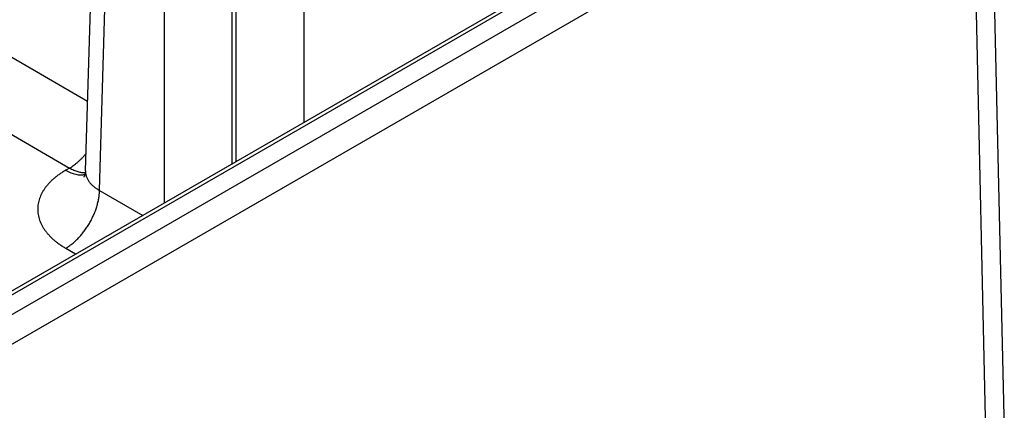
# Model space of a CAD drawing. Header units: inches. Extents: x 0 to 34, y 0 to 22.
# Tile 105 of 111: x 28.6 to 30.2, y 14.9 to 15.5. Entities that reach past the tile are written whole.
import ezdxf

# ---------------------------------------------------------------- set-up
doc = ezdxf.new("R2010")
doc.units = ezdxf.units.IN
doc.header["$LTSCALE"] = 1.87
doc.header["$MEASUREMENT"] = 0
doc.layers.get('0').update_dxf_attribs({"linetype": 'CONTINUOUS'})

msp = doc.modelspace()

# ---------------------------------------------------------------- linework, layer by layer
at = {"color": 7, "linetype": 'CONTINUOUS'}
for p, q in [((28.7063, 15.2724), (28.7422, 16.4598)), ((28.7291, 15.2402), (28.765, 16.4268)), ((28.8354, 15.2202), (28.8354, 16.3862)), ((28.9457, 15.2839), (28.9457, 16.3862)), ((28.9521, 15.2876), (28.9521, 16.3899)), ((27.84, 14.607), (30.131, 15.9298)), ((30.2061, 14.8483), (30.1815, 15.9351)), ((29.0624, 15.9242), (29.0624, 15.3513)), ((27.8797, 14.6684), (30.0168, 15.9024)), ((27.8892, 14.6675), (30.0263, 15.9014)), ((27.8612, 14.5707), (30.1522, 15.8935)), ((30.1768, 14.8068), (30.1522, 15.8935)), ((28.4048, 15.5622), (28.7097, 15.3861)), ((28.3496, 15.4678), (28.6804, 15.2768)), ((28.6804, 15.2768), (28.674, 15.2731)), ((28.7291, 15.2402), (28.7996, 15.1995)), ((28.674, 15.1458), (28.6902, 15.1364))]:
    msp.add_line(p, q, dxfattribs=at)
msp.add_lwpolyline([(28.7063, 15.2724), (28.7062, 15.2708), (28.706, 15.2692), (28.7057, 15.2678), (28.7054, 15.2665), (28.7051, 15.2654), (28.7047, 15.2645), (28.7044, 15.2637), (28.7041, 15.2631), (28.7039, 15.2627), (28.7037, 15.2624), (28.7036, 15.2622), (28.7035, 15.2621)], dxfattribs=at)
for points, knots in [([(28.6804, 15.2768), (28.6815, 15.2775), (28.6839, 15.279), (28.6874, 15.2813), (28.6908, 15.284), (28.6942, 15.2868), (28.6976, 15.2899), (28.7009, 15.2932), (28.7041, 15.2966), (28.7061, 15.299), (28.7071, 15.3003)], [0, 0, 0, 0, 0.114507, 0.232446, 0.353643, 0.477884, 0.604924, 0.734491, 0.866288, 1, 1, 1, 1]), ([(28.674, 15.2731), (28.6722, 15.2721), (28.6687, 15.27), (28.6637, 15.2667), (28.659, 15.2632), (28.6546, 15.2596), (28.6505, 15.2558), (28.6467, 15.252), (28.6433, 15.248), (28.6401, 15.244), (28.6374, 15.2399), (28.635, 15.2357), (28.6329, 15.2314), (28.6312, 15.2271), (28.6299, 15.2227), (28.629, 15.2183), (28.6284, 15.2139), (28.6282, 15.2095), (28.6284, 15.205), (28.629, 15.2006), (28.6299, 15.1962), (28.6312, 15.1918), (28.6329, 15.1875), (28.635, 15.1832), (28.6374, 15.179), (28.6397, 15.1756), (28.6417, 15.1729), (28.6438, 15.1702), (28.6467, 15.1669), (28.6505, 15.1631), (28.6546, 15.1593), (28.659, 15.1557), (28.6637, 15.1523), (28.6687, 15.1489), (28.6722, 15.1468), (28.674, 15.1458)], [0, 0, 0, 0, 0.037616, 0.074279, 0.109977, 0.144709, 0.178481, 0.21131, 0.243226, 0.274267, 0.304487, 0.333951, 0.362735, 0.390931, 0.418639, 0.445972, 0.47305, 0.499998, 0.526946, 0.554024, 0.581357, 0.609065, 0.637261, 0.666045, 0.695509, 0.725729, 0.741145, 0.756774, 0.78869, 0.821519, 0.855291, 0.890023, 0.925721, 0.962384, 1, 1, 1, 1]), ([(28.674, 15.2731), (28.6753, 15.2723), (28.6781, 15.2709), (28.6822, 15.269), (28.6863, 15.2676), (28.6903, 15.2665), (28.6943, 15.2658), (28.6981, 15.2656), (28.7012, 15.2657), (28.7036, 15.266), (28.7048, 15.2662), (28.7054, 15.2663)], [0, 0, 0, 0, 0.143916, 0.282131, 0.414608, 0.541447, 0.662896, 0.779373, 0.891468, 0.94613, 1, 1, 1, 1]), ([(28.6804, 15.2768), (28.6815, 15.2762), (28.6836, 15.275), (28.687, 15.2734), (28.6903, 15.2721), (28.6935, 15.271), (28.6967, 15.2702), (28.6999, 15.2696), (28.703, 15.2693), (28.705, 15.2693), (28.706, 15.2693)], [0, 0, 0, 0, 0.140131, 0.275859, 0.407139, 0.533988, 0.656492, 0.774818, 0.889209, 1, 1, 1, 1]), ([(28.7063, 15.2724), (28.7063, 15.2716), (28.7063, 15.2701), (28.7065, 15.2678), (28.7069, 15.2656), (28.7075, 15.2634), (28.7084, 15.2612), (28.7094, 15.259), (28.7106, 15.2569), (28.7119, 15.2548), (28.7135, 15.2527), (28.7152, 15.2507), (28.7172, 15.2488), (28.7192, 15.2469), (28.7215, 15.2451), (28.7247, 15.2428), (28.7273, 15.2412), (28.7291, 15.2402)], [0, 0, 0, 0, 0.054436, 0.108956, 0.163831, 0.219326, 0.275689, 0.333149, 0.39191, 0.452152, 0.514026, 0.577657, 0.643142, 0.710551, 0.779933, 0.85131, 1, 1, 1, 1]), ([(28.674, 15.1458), (28.6758, 15.1468), (28.6785, 15.1485), (28.682, 15.1511), (28.6856, 15.1538), (28.6899, 15.1576), (28.695, 15.1626), (28.6998, 15.168), (28.7044, 15.1738), (28.7087, 15.1799), (28.7127, 15.1863), (28.7163, 15.1929), (28.7196, 15.1997), (28.7224, 15.2066), (28.7247, 15.2135), (28.7266, 15.2204), (28.728, 15.2271), (28.7288, 15.2337), (28.7291, 15.2381), (28.7291, 15.2402)], [0, 0, 0, 0, 0.055747, 0.084566, 0.113978, 0.174439, 0.236852, 0.300887, 0.366175, 0.432326, 0.498931, 0.565574, 0.631837, 0.697309, 0.761595, 0.824324, 0.885156, 0.943796, 1, 1, 1, 1])]:
    msp.add_open_spline(points, degree=3, knots=knots, dxfattribs=at)

doc.saveas('drawing.dxf')
